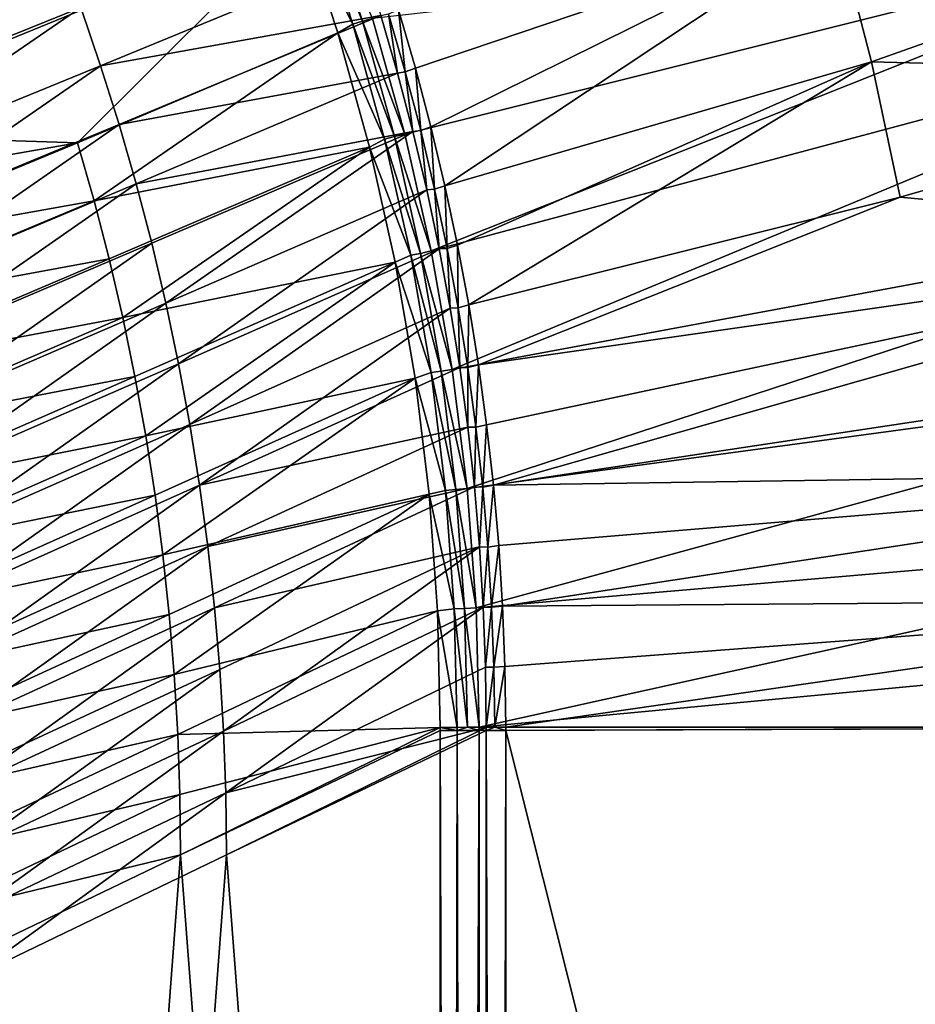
# Model space of a CAD drawing. Header units: metres. Extents: x -900 to 900, y -400 to 400.
# Tile 239 of 253: x 813 to 864, y 185 to 241. Entities that reach past the tile are written whole.
import ezdxf

# ---------------------------------------------------------------- set-up
doc = ezdxf.new("R2010")
doc.units = ezdxf.units.M

msp = doc.modelspace()

# ---------------------------------------------------------------- linework, layer by layer
at = {"layer": 'top'}
for points in [[(799.373779, 242.255722, -86.291229), (814.189148, 248.076477, -59.861225), (800.685547, 238.944153, -86.278244)], [(800.685547, 238.944153, -86.278244), (814.189148, 248.076477, -59.861225), (815.479492, 244.833221, -59.854172)], [(830.023193, 247.041626, -30.770933), (829.184814, 246.511459, -31.933096), (832.138062, 240.617905, -30.772385)], [(832.679504, 240.781891, -30.285084), (830.554871, 247.231796, -30.284966), (830.023193, 247.041626, -30.770933)], [(832.138062, 240.617905, -30.772385), (832.679504, 240.781891, -30.285084), (830.023193, 247.041626, -30.770933)], [(832.679504, 240.781891, -30.285084), (833.248291, 240.941315, -29.872656), (830.554871, 247.231796, -30.284966)], [(861.563904, 238.483459, -17.935678), (859.557739, 246.190552, -17.935678), (885.419678, 246.937363, -3.399924)], [(887.468811, 237.797104, -3.399924), (861.563904, 238.483459, -17.935678), (885.419678, 246.937363, -3.399924)], [(798.421753, 237.710449, -84.69381), (829.184814, 246.511459, -31.933096), (797.141357, 240.962555, -84.706238)], [(829.184814, 246.511459, -31.933096), (798.421753, 237.710449, -84.69381), (799.6203, 234.42894, -84.682884)], [(816.509521, 233.886276, -58.26609), (829.184814, 246.511459, -31.933096), (799.6203, 234.42894, -84.682884)], [(831.28717, 240.118668, -31.937), (829.184814, 246.511459, -31.933096), (816.509521, 233.886276, -58.26609)], [(829.184814, 246.511459, -31.933096), (831.28717, 240.118668, -31.937), (832.138062, 240.617905, -30.772385)], [(833.248291, 240.941315, -29.872656), (835.075623, 234.382751, -29.870964), (883.954773, 246.598083, -0.803848)], [(835.075623, 234.382751, -29.870964), (836.579956, 227.764771, -29.868177), (883.954773, 246.598083, -0.803848)], [(883.954773, 246.598083, -0.803848), (836.579956, 227.764771, -29.868177), (885.311462, 240.790527, -0.803848)], [(835.679138, 238.113617, -32.469769), (834.719055, 241.41713, -32.470493), (859.557739, 246.190552, -17.935678)], [(859.557739, 246.190552, -17.935678), (836.558411, 234.787659, -32.468777), (835.679138, 238.113617, -32.469769)], [(837.356201, 231.441254, -32.467522), (836.558411, 234.787659, -32.468777), (859.557739, 246.190552, -17.935678)], [(861.563904, 238.483459, -17.935678), (837.356201, 231.441254, -32.467522), (859.557739, 246.190552, -17.935678)], [(801.916199, 235.599777, -86.265938), (800.685547, 238.944153, -86.278244), (815.479492, 244.833221, -59.854172)], [(801.916199, 235.599777, -86.265938), (815.479492, 244.833221, -59.854172), (816.690125, 241.558411, -59.847485)], [(832.677795, 244.364975, -33.498783), (817.820374, 238.253952, -59.841175), (816.690125, 241.558411, -59.847485)], [(832.677795, 244.364975, -33.498783), (833.709656, 241.110107, -33.499809), (817.820374, 238.253952, -59.841175)], [(803.065002, 232.224548, -86.254333), (801.916199, 235.599777, -86.265938), (816.690125, 241.558411, -59.847485)], [(816.690125, 241.558411, -59.847485), (817.820374, 238.253952, -59.841175), (803.065002, 232.224548, -86.254333)], [(834.154236, 241.197723, -32.919128), (834.719055, 241.41713, -32.470493), (835.107117, 237.901505, -32.919388)], [(834.719055, 241.41713, -32.470493), (835.679138, 238.113617, -32.469769), (835.107117, 237.901505, -32.919388)], [(833.709656, 241.110107, -33.499809), (818.869507, 234.921814, -59.835266), (817.820374, 238.253952, -59.841175)], [(818.869507, 234.921814, -59.835266), (833.709656, 241.110107, -33.499809), (834.661255, 237.830887, -33.501411)], [(834.486694, 234.23587, -30.285343), (832.679504, 240.781891, -30.285084), (832.138062, 240.617905, -30.772385)], [(835.075623, 234.382751, -29.870964), (833.248291, 240.941315, -29.872656), (832.679504, 240.781891, -30.285084)], [(834.486694, 234.23587, -30.285343), (835.075623, 234.382751, -29.870964), (832.679504, 240.781891, -30.285084)], [(834.661255, 237.830887, -33.501411), (833.709656, 241.110107, -33.499809), (834.154236, 241.197723, -32.919128)], [(835.107117, 237.901505, -32.919388), (834.661255, 237.830887, -33.501411), (834.154236, 241.197723, -32.919128)], [(836.579956, 227.764771, -29.868177), (837.767822, 221.024963, -29.86421), (885.311462, 240.790527, -0.803848)], [(885.311462, 240.790527, -0.803848), (837.767822, 221.024963, -29.86421), (887.293213, 230.21315, -0.803848)], [(832.138062, 240.617905, -30.772385), (831.28717, 240.118668, -31.937), (833.93573, 234.098236, -30.775509)], [(833.93573, 234.098236, -30.775509), (834.486694, 234.23587, -30.285343), (832.138062, 240.617905, -30.772385)], [(817.445801, 230.600983, -58.263985), (831.28717, 240.118668, -31.937), (816.509521, 233.886276, -58.26609)], [(833.072754, 233.645325, -31.946529), (831.28717, 240.118668, -31.937), (817.445801, 230.600983, -58.263985)], [(831.28717, 240.118668, -31.937), (833.072754, 233.645325, -31.946529), (833.93573, 234.098236, -30.775509)], [(838.072083, 228.07637, -32.465992), (837.356201, 231.441254, -32.467522), (861.563904, 238.483459, -17.935678)], [(838.705444, 224.694992, -32.464188), (838.072083, 228.07637, -32.465992), (861.563904, 238.483459, -17.935678)], [(838.705444, 224.694992, -32.464188), (861.563904, 238.483459, -17.935678), (863.176697, 230.794678, -17.935678)], [(863.176697, 230.794678, -17.935678), (861.563904, 238.483459, -17.935678), (887.468811, 237.797104, -3.399924)], [(817.820374, 238.253952, -59.841175), (804.131287, 228.820435, -86.243469), (803.065002, 232.224548, -86.254333)], [(817.820374, 238.253952, -59.841175), (818.869507, 234.921814, -59.835266), (804.131287, 228.820435, -86.243469)], [(835.532043, 234.529343, -33.50359), (834.661255, 237.830887, -33.501411), (835.107117, 237.901505, -32.919388)], [(835.107117, 237.901505, -32.919388), (835.679138, 238.113617, -32.469769), (835.97937, 234.583466, -32.919727)], [(835.97937, 234.583466, -32.919727), (835.532043, 234.529343, -33.50359), (835.107117, 237.901505, -32.919388)], [(835.679138, 238.113617, -32.469769), (836.558411, 234.787659, -32.468777), (835.97937, 234.583466, -32.919727)], [(819.836975, 231.56395, -59.829773), (818.869507, 234.921814, -59.835266), (834.661255, 237.830887, -33.501411)], [(819.836975, 231.56395, -59.829773), (834.661255, 237.830887, -33.501411), (835.532043, 234.529343, -33.50359)], [(889.088013, 228.416321, -3.399924), (863.176697, 230.794678, -17.935678), (887.468811, 237.797104, -3.399924)], [(818.869507, 234.921814, -59.835266), (805.114441, 225.38942, -86.233383), (804.131287, 228.820435, -86.243469)], [(805.114441, 225.38942, -86.233383), (818.869507, 234.921814, -59.835266), (819.836975, 231.56395, -59.829773)], [(836.321472, 231.207458, -33.506363), (835.532043, 234.529343, -33.50359), (835.97937, 234.583466, -32.919727)], [(835.97937, 234.583466, -32.919727), (836.558411, 234.787659, -32.468777), (836.770569, 231.246048, -32.920147)], [(836.770569, 231.246048, -32.920147), (836.321472, 231.207458, -33.506363), (835.97937, 234.583466, -32.919727)], [(836.558411, 234.787659, -32.468777), (837.356201, 231.441254, -32.467522), (836.770569, 231.246048, -32.920147)], [(816.509521, 233.886276, -58.26609), (799.6203, 234.42894, -84.682884), (800.736694, 231.119965, -84.673477)], [(820.722229, 228.182373, -59.824711), (819.836975, 231.56395, -59.829773), (835.532043, 234.529343, -33.50359)], [(820.722229, 228.182373, -59.824711), (835.532043, 234.529343, -33.50359), (821.524658, 224.779053, -59.820103)], [(835.532043, 234.529343, -33.50359), (836.321472, 231.207458, -33.506363), (821.524658, 224.779053, -59.820103)], [(833.93573, 234.098236, -30.775509), (833.072754, 233.645325, -31.946529), (835.41272, 227.50177, -30.780293)], [(835.973206, 227.612854, -30.28574), (834.486694, 234.23587, -30.285343), (833.93573, 234.098236, -30.775509)], [(835.41272, 227.50177, -30.780293), (835.973206, 227.612854, -30.28574), (833.93573, 234.098236, -30.775509)], [(836.579956, 227.764771, -29.868177), (835.075623, 234.382751, -29.870964), (834.486694, 234.23587, -30.285343)], [(835.973206, 227.612854, -30.28574), (836.579956, 227.764771, -29.868177), (834.486694, 234.23587, -30.285343)], [(801.770874, 227.7854, -84.665627), (816.509521, 233.886276, -58.26609), (800.736694, 231.119965, -84.673477)], [(817.445801, 230.600983, -58.263985), (816.509521, 233.886276, -58.26609), (801.770874, 227.7854, -84.665627)], [(818.300842, 227.294998, -58.263119), (833.072754, 233.645325, -31.946529), (817.445801, 230.600983, -58.263985)], [(833.072754, 233.645325, -31.946529), (818.300842, 227.294998, -58.263119), (819.074524, 223.97023, -58.263512)], [(834.535034, 227.113144, -31.961788), (833.072754, 233.645325, -31.946529), (819.074524, 223.97023, -58.263512)], [(833.072754, 233.645325, -31.946529), (834.535034, 227.113144, -31.961788), (835.41272, 227.50177, -30.780293)], [(806.013916, 221.933502, -86.224091), (805.114441, 225.38942, -86.233383), (819.836975, 231.56395, -59.829773)], [(806.013916, 221.933502, -86.224091), (819.836975, 231.56395, -59.829773), (820.722229, 228.182373, -59.824711)], [(821.524658, 224.779053, -59.820103), (836.321472, 231.207458, -33.506363), (822.243896, 221.356018, -59.81596)], [(836.321472, 231.207458, -33.506363), (837.029053, 227.867264, -33.509735), (822.243896, 221.356018, -59.81596)], [(837.029053, 227.867264, -33.509735), (836.321472, 231.207458, -33.506363), (836.770569, 231.246048, -32.920147)], [(836.770569, 231.246048, -32.920147), (837.356201, 231.441254, -32.467522), (837.480286, 227.891617, -32.920643)], [(837.480286, 227.891617, -32.920643), (837.029053, 227.867264, -33.509735), (836.770569, 231.246048, -32.920147)], [(837.356201, 231.441254, -32.467522), (838.072083, 228.07637, -32.465992), (837.480286, 227.891617, -32.920643)], [(839.25592, 221.299149, -32.462105), (838.705444, 224.694992, -32.464188), (863.176697, 230.794678, -17.935678)], [(839.25592, 221.299149, -32.462105), (863.176697, 230.794678, -17.935678), (889.088013, 228.416321, -3.399924)], [(802.722595, 224.42717, -84.65934), (817.445801, 230.600983, -58.263985), (801.770874, 227.7854, -84.665627)], [(818.300842, 227.294998, -58.263119), (817.445801, 230.600983, -58.263985), (802.722595, 224.42717, -84.65934)], [(837.767822, 221.024963, -29.86421), (838.615112, 214.274445, -29.859097), (887.293213, 230.21315, -0.803848)], [(887.293213, 230.21315, -0.803848), (838.615112, 214.274445, -29.859097), (888.514221, 221.03038, -0.803848)], [(839.723206, 217.890854, -32.45974), (839.25592, 221.299149, -32.462105), (889.088013, 228.416321, -3.399924)], [(839.723206, 217.890854, -32.45974), (889.088013, 228.416321, -3.399924), (840.107117, 214.472153, -32.457088)], [(889.088013, 228.416321, -3.399924), (889.922791, 221.974228, -3.399924), (840.107117, 214.472153, -32.457088)], [(806.829224, 218.454697, -86.215637), (806.013916, 221.933502, -86.224091), (820.722229, 228.182373, -59.824711)], [(820.722229, 228.182373, -59.824711), (821.524658, 224.779053, -59.820103), (806.829224, 218.454697, -86.215637)], [(822.243896, 221.356018, -59.81596), (837.029053, 227.867264, -33.509735), (822.879456, 217.915268, -59.812305)], [(837.029053, 227.867264, -33.509735), (837.654236, 224.510757, -33.513721), (822.879456, 217.915268, -59.812305)], [(837.654236, 224.510757, -33.513721), (837.029053, 227.867264, -33.509735), (837.480286, 227.891617, -32.920643)], [(837.480286, 227.891617, -32.920643), (838.072083, 228.07637, -32.465992), (838.108215, 224.522614, -32.921223)], [(838.108215, 224.522614, -32.921223), (837.654236, 224.510757, -33.513721), (837.480286, 227.891617, -32.920643)], [(838.072083, 228.07637, -32.465992), (838.705444, 224.694992, -32.464188), (838.108215, 224.522614, -32.921223)], [(803.591675, 221.04715, -84.654648), (818.300842, 227.294998, -58.263119), (802.722595, 224.42717, -84.65934)], [(819.074524, 223.97023, -58.263512), (818.300842, 227.294998, -58.263119), (803.591675, 221.04715, -84.654648)], [(835.41272, 227.50177, -30.780293), (834.535034, 227.113144, -31.961788), (836.565735, 220.847626, -30.786724)], [(837.13562, 220.931931, -30.28627), (835.973206, 227.612854, -30.28574), (835.41272, 227.50177, -30.780293)], [(836.565735, 220.847626, -30.786724), (837.13562, 220.931931, -30.28627), (835.41272, 227.50177, -30.780293)], [(837.767822, 221.024963, -29.86421), (836.579956, 227.764771, -29.868177), (835.973206, 227.612854, -30.28574)], [(837.13562, 220.931931, -30.28627), (837.767822, 221.024963, -29.86421), (835.973206, 227.612854, -30.28574)], [(834.535034, 227.113144, -31.961788), (819.074524, 223.97023, -58.263512), (819.766602, 220.628525, -58.265179)], [(820.376953, 217.271744, -58.268131), (834.535034, 227.113144, -31.961788), (819.766602, 220.628525, -58.265179)], [(835.667725, 220.543488, -31.982882), (834.535034, 227.113144, -31.961788), (820.376953, 217.271744, -58.268131)], [(834.535034, 227.113144, -31.961788), (835.667725, 220.543488, -31.982882), (836.565735, 220.847626, -30.786724)], [(806.829224, 218.454697, -86.215637), (821.524658, 224.779053, -59.820103), (807.559875, 214.955017, -86.208054)], [(807.559875, 214.955017, -86.208054), (821.524658, 224.779053, -59.820103), (822.243896, 221.356018, -59.81596)], [(822.879456, 217.915268, -59.812305), (837.654236, 224.510757, -33.513721), (823.430969, 214.458847, -59.809155)], [(837.654236, 224.510757, -33.513721), (838.196533, 221.139969, -33.518326), (823.430969, 214.458847, -59.809155)], [(838.196533, 221.139969, -33.518326), (837.654236, 224.510757, -33.513721), (838.108215, 224.522614, -32.921223)], [(838.108215, 224.522614, -32.921223), (838.705444, 224.694992, -32.464188), (838.65387, 221.141403, -32.921879)], [(838.65387, 221.141403, -32.921879), (838.196533, 221.139969, -33.518326), (838.108215, 224.522614, -32.921223)], [(838.705444, 224.694992, -32.464188), (839.25592, 221.299149, -32.462105), (838.65387, 221.141403, -32.921879)], [(804.377991, 217.647247, -84.651581), (819.074524, 223.97023, -58.263512), (803.591675, 221.04715, -84.654648)], [(819.766602, 220.628525, -58.265179), (819.074524, 223.97023, -58.263512), (804.377991, 217.647247, -84.651581)], [(840.107117, 214.472153, -32.457088), (889.922791, 221.974228, -3.399924), (890.559692, 215.21669, -3.399924)], [(807.559875, 214.955017, -86.208054), (822.243896, 221.356018, -59.81596), (808.205383, 211.436508, -86.20137)], [(822.243896, 221.356018, -59.81596), (822.879456, 217.915268, -59.812305), (808.205383, 211.436508, -86.20137)], [(838.655762, 217.756958, -33.52356), (838.196533, 221.139969, -33.518326), (838.65387, 221.141403, -32.921879)], [(838.65387, 221.141403, -32.921879), (839.25592, 221.299149, -32.462105), (839.116882, 217.750397, -32.922615)], [(839.116882, 217.750397, -32.922615), (838.655762, 217.756958, -33.52356), (838.65387, 221.141403, -32.921879)], [(839.25592, 221.299149, -32.462105), (839.723206, 217.890854, -32.45974), (839.116882, 217.750397, -32.922615)], [(805.08136, 214.22937, -84.650146), (819.766602, 220.628525, -58.265179), (804.377991, 217.647247, -84.651581)], [(820.376953, 217.271744, -58.268131), (819.766602, 220.628525, -58.265179), (805.08136, 214.22937, -84.650146)], [(823.430969, 214.458847, -59.809155), (838.196533, 221.139969, -33.518326), (838.655762, 217.756958, -33.52356)], [(836.565735, 220.847626, -30.786724), (835.667725, 220.543488, -31.982882), (837.391479, 214.154984, -30.794786)], [(837.970581, 214.212158, -30.286932), (837.13562, 220.931931, -30.28627), (836.565735, 220.847626, -30.786724)], [(837.391479, 214.154984, -30.794786), (837.970581, 214.212158, -30.286932), (836.565735, 220.847626, -30.786724)], [(838.615112, 214.274445, -29.859097), (837.767822, 221.024963, -29.86421), (837.13562, 220.931931, -30.28627)], [(837.970581, 214.212158, -30.286932), (838.615112, 214.274445, -29.859097), (837.13562, 220.931931, -30.28627)], [(838.615112, 214.274445, -29.859097), (839.127136, 207.507172, -29.852839), (888.514221, 221.03038, -0.803848)], [(888.514221, 221.03038, -0.803848), (839.127136, 207.507172, -29.852839), (889.283508, 211.798798, -0.803848)], [(820.905396, 213.901718, -58.272404), (835.667725, 220.543488, -31.982882), (820.376953, 217.271744, -58.268131)], [(835.667725, 220.543488, -31.982882), (820.905396, 213.901718, -58.272404), (821.351624, 210.520218, -58.278027)], [(836.469299, 213.950562, -32.009983), (835.667725, 220.543488, -31.982882), (821.351624, 210.520218, -58.278027)], [(835.667725, 220.543488, -31.982882), (836.469299, 213.950562, -32.009983), (837.391479, 214.154984, -30.794786)], [(808.205383, 211.436508, -86.20137), (822.879456, 217.915268, -59.812305), (808.765503, 207.901215, -86.19561)], [(822.879456, 217.915268, -59.812305), (823.430969, 214.458847, -59.809155), (808.765503, 207.901215, -86.19561)], [(839.116882, 217.750397, -32.922615), (839.723206, 217.890854, -32.45974), (839.496887, 214.352005, -32.923428)], [(839.723206, 217.890854, -32.45974), (840.107117, 214.472153, -32.457088), (839.496887, 214.352005, -32.923428)], [(805.701538, 210.79538, -84.650391), (820.376953, 217.271744, -58.268131), (805.08136, 214.22937, -84.650146)], [(820.905396, 213.901718, -58.272404), (820.376953, 217.271744, -58.268131), (805.701538, 210.79538, -84.650391)], [(823.430969, 214.458847, -59.809155), (838.655762, 217.756958, -33.52356), (823.898071, 210.9888, -59.806522)], [(838.655762, 217.756958, -33.52356), (839.031799, 214.36377, -33.529438), (823.898071, 210.9888, -59.806522)], [(839.031799, 214.36377, -33.529438), (838.655762, 217.756958, -33.52356), (839.116882, 217.750397, -32.922615)], [(839.496887, 214.352005, -32.923428), (839.031799, 214.36377, -33.529438), (839.116882, 217.750397, -32.922615)], [(890.559692, 215.21669, -3.399924), (840.407593, 211.04512, -32.454144), (840.107117, 214.472153, -32.457088)], [(840.62439, 207.611755, -32.450905), (840.407593, 211.04512, -32.454144), (890.559692, 215.21669, -3.399924)], [(890.973389, 207.980759, -3.399924), (840.62439, 207.611755, -32.450905), (890.559692, 215.21669, -3.399924)], [(808.765503, 207.901215, -86.19561), (823.430969, 214.458847, -59.809155), (809.239868, 204.351196, -86.190819)], [(823.430969, 214.458847, -59.809155), (823.898071, 210.9888, -59.806522), (809.239868, 204.351196, -86.190819)], [(839.496887, 214.352005, -32.923428), (840.107117, 214.472153, -32.457088), (839.793457, 210.948624, -32.92432)], [(840.107117, 214.472153, -32.457088), (840.407593, 211.04512, -32.454144), (839.793457, 210.948624, -32.92432)], [(806.238403, 207.346954, -84.652344), (820.905396, 213.901718, -58.272404), (805.701538, 210.79538, -84.650391)], [(821.351624, 210.520218, -58.278027), (820.905396, 213.901718, -58.272404), (806.238403, 207.346954, -84.652344)], [(836.469299, 213.950562, -32.009983), (821.351624, 210.520218, -58.278027), (821.715637, 207.129059, -58.28503)], [(821.997131, 203.730118, -58.293438), (836.469299, 213.950562, -32.009983), (821.715637, 207.129059, -58.28503)], [(836.942139, 207.342529, -32.04332), (836.469299, 213.950562, -32.009983), (821.997131, 203.730118, -58.293438)], [(823.898071, 210.9888, -59.806522), (839.031799, 214.36377, -33.529438), (824.28064, 207.507156, -59.804432)], [(839.031799, 214.36377, -33.529438), (839.324402, 210.962509, -33.535969), (824.28064, 207.507156, -59.804432)], [(837.391479, 214.154984, -30.794786), (836.469299, 213.950562, -32.009983), (837.886597, 207.442963, -30.804468)], [(836.469299, 213.950562, -32.009983), (836.942139, 207.342529, -32.04332), (837.886597, 207.442963, -30.804468)], [(838.474731, 207.472656, -30.287724), (837.970581, 214.212158, -30.286932), (837.391479, 214.154984, -30.794786)], [(837.886597, 207.442963, -30.804468), (838.474731, 207.472656, -30.287724), (837.391479, 214.154984, -30.794786)], [(839.127136, 207.507172, -29.852839), (838.615112, 214.274445, -29.859097), (837.970581, 214.212158, -30.286932)], [(838.474731, 207.472656, -30.287724), (839.127136, 207.507172, -29.852839), (837.970581, 214.212158, -30.286932)], [(839.324402, 210.962509, -33.535969), (839.031799, 214.36377, -33.529438), (839.496887, 214.352005, -32.923428)], [(839.793457, 210.948624, -32.92432), (839.324402, 210.962509, -33.535969), (839.496887, 214.352005, -32.923428)], [(839.127136, 207.507172, -29.852839), (839.306335, 200.734329, -29.845451), (889.283508, 211.798798, -0.803848)], [(889.283508, 211.798798, -0.803848), (839.306335, 200.734329, -29.845451), (889.547974, 205.491623, -0.803848)], [(809.239868, 204.351196, -86.190819), (823.898071, 210.9888, -59.806522), (809.628235, 200.788498, -86.187019)], [(823.898071, 210.9888, -59.806522), (824.28064, 207.507156, -59.804432), (809.628235, 200.788498, -86.187019)], [(824.28064, 207.507156, -59.804432), (839.324402, 210.962509, -33.535969), (824.578308, 204.015976, -59.802895)], [(839.324402, 210.962509, -33.535969), (824.790955, 200.517319, -59.801929), (824.578308, 204.015976, -59.802895)], [(839.324402, 210.962509, -33.535969), (839.533447, 207.555222, -33.543159), (824.790955, 200.517319, -59.801929)], [(839.533447, 207.555222, -33.543159), (839.324402, 210.962509, -33.535969), (839.793457, 210.948624, -32.92432)], [(840.006165, 207.542648, -32.925293), (839.533447, 207.555222, -33.543159), (839.793457, 210.948624, -32.92432)], [(839.793457, 210.948624, -32.92432), (840.407593, 211.04512, -32.454144), (840.006165, 207.542648, -32.925293)], [(840.407593, 211.04512, -32.454144), (840.62439, 207.611755, -32.450905), (840.006165, 207.542648, -32.925293)], [(806.691833, 203.885788, -84.656059), (821.351624, 210.520218, -58.278027), (806.238403, 207.346954, -84.652344)], [(821.715637, 207.129059, -58.28503), (821.351624, 210.520218, -58.278027), (806.691833, 203.885788, -84.656059)], [(890.973389, 207.980759, -3.399924), (840.757385, 204.174149, -32.447369), (840.62439, 207.611755, -32.450905)], [(840.806335, 200.734329, -32.443527), (840.757385, 204.174149, -32.447369), (890.973389, 207.980759, -3.399924)], [(891.111328, 200.734329, -3.399924), (840.806335, 200.734329, -32.443527), (890.973389, 207.980759, -3.399924)], [(809.628235, 200.788498, -86.187019), (824.28064, 207.507156, -59.804432), (809.930359, 197.215195, -86.18425)], [(824.28064, 207.507156, -59.804432), (824.578308, 204.015976, -59.802895), (809.930359, 197.215195, -86.18425)], [(822.196045, 200.325577, -58.303238), (836.942139, 207.342529, -32.04332), (821.997131, 203.730118, -58.293438)], [(837.088806, 200.727341, -32.083122), (836.942139, 207.342529, -32.04332), (822.196045, 200.325577, -58.303238)], [(839.533447, 207.555222, -33.543159), (824.918457, 197.013245, -59.801559), (824.790955, 200.517319, -59.801929)], [(839.533447, 207.555222, -33.543159), (839.658813, 204.143982, -33.551025), (824.918457, 197.013245, -59.801559)], [(837.886597, 207.442963, -30.804468), (836.942139, 207.342529, -32.04332), (838.047729, 200.730713, -30.815765)], [(836.942139, 207.342529, -32.04332), (837.088806, 200.727341, -32.083122), (838.047729, 200.730713, -30.815765)], [(838.644653, 200.732498, -30.288647), (838.474731, 207.472656, -30.287724), (837.886597, 207.442963, -30.804468)], [(838.047729, 200.730713, -30.815765), (838.644653, 200.732498, -30.288647), (837.886597, 207.442963, -30.804468)], [(839.306335, 200.734329, -29.845451), (839.127136, 207.507172, -29.852839), (838.474731, 207.472656, -30.287724)], [(838.644653, 200.732498, -30.288647), (839.306335, 200.734329, -29.845451), (838.474731, 207.472656, -30.287724)], [(839.658813, 204.143982, -33.551025), (839.533447, 207.555222, -33.543159), (840.006165, 207.542648, -32.925293)], [(840.134705, 204.136475, -32.926338), (839.658813, 204.143982, -33.551025), (840.006165, 207.542648, -32.925293)], [(840.006165, 207.542648, -32.925293), (840.62439, 207.611755, -32.450905), (840.134705, 204.136475, -32.926338)], [(840.62439, 207.611755, -32.450905), (840.757385, 204.174149, -32.447369), (840.134705, 204.136475, -32.926338)], [(807.061707, 200.413559, -84.661568), (821.715637, 207.129059, -58.28503), (806.691833, 203.885788, -84.656059)], [(821.997131, 203.730118, -58.293438), (821.715637, 207.129059, -58.28503), (807.061707, 200.413559, -84.661568)], [(839.306335, 200.734329, -29.845451), (889.607849, 200.734329, -0.803848), (889.547974, 205.491623, -0.803848)], [(809.930359, 197.215195, -86.18425), (824.578308, 204.015976, -59.802895), (810.146118, 193.633362, -86.182533)], [(824.578308, 204.015976, -59.802895), (824.790955, 200.517319, -59.801929), (810.146118, 193.633362, -86.182533)], [(839.658813, 204.143982, -33.551025), (839.700317, 200.73085, -33.559574), (824.918457, 197.013245, -59.801559)], [(839.700317, 200.73085, -33.559574), (839.658813, 204.143982, -33.551025), (840.134705, 204.136475, -32.926338)], [(840.178589, 200.732529, -32.927475), (839.700317, 200.73085, -33.559574), (840.134705, 204.136475, -32.926338)], [(840.134705, 204.136475, -32.926338), (840.757385, 204.174149, -32.447369), (840.178589, 200.732529, -32.927475)], [(840.757385, 204.174149, -32.447369), (840.806335, 200.734329, -32.443527), (840.178589, 200.732529, -32.927475)], [(807.347839, 196.932144, -84.668907), (821.997131, 203.730118, -58.293438), (807.061707, 200.413559, -84.661568)], [(822.196045, 200.325577, -58.303238), (821.997131, 203.730118, -58.293438), (807.347839, 196.932144, -84.668907)], [(824.790955, 200.517319, -59.801929), (810.27533, 190.045074, -86.181908), (810.146118, 193.633362, -86.182533)], [(824.790955, 200.517319, -59.801929), (824.918457, 197.013245, -59.801559), (810.27533, 190.045074, -86.181908)], [(822.312256, 196.91774, -58.314411), (837.088806, 200.727341, -32.083122), (822.196045, 200.325577, -58.303238)], [(837.088806, 200.727341, -32.083122), (822.312256, 196.91774, -58.314411), (822.345215, 193.507736, -58.332531)], [(837.088196, 200.543762, -32.084431), (837.088806, 200.727341, -32.083122), (822.345215, 193.507736, -58.332531)], [(837.088196, 200.543762, -32.084431), (822.345215, 193.507736, -58.332531), (837.088196, 0.734328, -32.084431)], [(824.918457, 197.013245, -59.801559), (839.700317, 200.73085, -33.559574), (824.960754, 193.505814, -59.801792)], [(839.700317, 200.73085, -33.559574), (839.700134, 200.543762, -33.560173), (824.960754, 193.505814, -59.801792)], [(839.700134, 200.543762, -33.560173), (839.700134, 0.734328, -33.560173), (824.960754, 193.505814, -59.801792)], [(837.088196, 200.543762, -32.084431), (838.047302, 200.543762, -30.816235), (837.088806, 200.727341, -32.083122)], [(837.088196, 0.734328, -32.084431), (837.69043, 0.734328, -31.209976), (837.088196, 200.543762, -32.084431)], [(837.69043, 0.734328, -31.209976), (838.047302, 200.543762, -30.816235), (837.088196, 200.543762, -32.084431)], [(838.047302, 200.543762, -30.816235), (838.047729, 200.730713, -30.815765), (837.088806, 200.727341, -32.083122)], [(837.69043, 0.734328, -31.209976), (838.437744, 0.734328, -30.4557), (838.047302, 200.543762, -30.816235)], [(838.047729, 200.730713, -30.815765), (838.047302, 200.543762, -30.816235), (838.644653, 200.732498, -30.288647)], [(838.047302, 200.543762, -30.816235), (839.306519, 200.543762, -29.845343), (838.644653, 200.732498, -30.288647)], [(838.437744, 0.734328, -30.4557), (839.306519, 200.543762, -29.845343), (838.047302, 200.543762, -30.816235)], [(838.437744, 0.734328, -30.4557), (839.306519, 0.734328, -29.845343), (839.306519, 200.543762, -29.845343)], [(838.644653, 200.732498, -30.288647), (839.306519, 200.543762, -29.845343), (839.306335, 200.734329, -29.845451)], [(839.306335, 200.734329, -29.845451), (839.306519, 200.543762, -29.845343), (889.607849, 200.734329, -0.803848)], [(839.306519, 200.543762, -29.845343), (839.306519, 0.734328, -29.845343), (889.607849, 200.734329, -0.803848)], [(889.607849, 200.734329, -0.803848), (839.306519, 0.734328, -29.845343), (889.607849, 0.734328, -0.803848)], [(839.700317, 200.73085, -33.559574), (840.178589, 200.732529, -32.927475), (839.700134, 200.543762, -33.560173)], [(840.178589, 200.732529, -32.927475), (840.806519, 200.543762, -32.443417), (839.700134, 200.543762, -33.560173)], [(840.37323, 0.734328, -32.747837), (839.700134, 200.543762, -33.560173), (840.806519, 200.543762, -32.443417)], [(840.37323, 0.734328, -32.747837), (840.000488, 0.734328, -33.124035), (839.700134, 200.543762, -33.560173)], [(840.000488, 0.734328, -33.124035), (839.700134, 0.734328, -33.560173), (839.700134, 200.543762, -33.560173)], [(840.178589, 200.732529, -32.927475), (840.806335, 200.734329, -32.443527), (840.806519, 200.543762, -32.443417)], [(840.806519, 0.734328, -32.443417), (840.37323, 0.734328, -32.747837), (840.806519, 200.543762, -32.443417)], [(840.806335, 200.734329, -32.443527), (891.111328, 200.734329, -3.399924), (840.806519, 200.543762, -32.443417)], [(891.111328, 200.734329, -3.399924), (891.111328, 0.734328, -3.399924), (840.806519, 200.543762, -32.443417)], [(840.806519, 200.543762, -32.443417), (891.111328, 0.734328, -3.399924), (840.806519, 0.734328, -32.443417)], [(807.549988, 193.444214, -84.67807), (822.196045, 200.325577, -58.303238), (807.347839, 196.932144, -84.668907)], [(822.312256, 196.91774, -58.314411), (822.196045, 200.325577, -58.303238), (807.549988, 193.444214, -84.67807)], [(807.667969, 189.952576, -84.689034), (822.312256, 196.91774, -58.314411), (807.549988, 193.444214, -84.67807)], [(822.345215, 193.507736, -58.332531), (822.312256, 196.91774, -58.314411), (807.667969, 189.952576, -84.689034)], [(824.918457, 197.013245, -59.801559), (810.318054, 186.452408, -86.182411), (810.27533, 190.045074, -86.181908)], [(824.960754, 193.505814, -59.801792), (810.318054, 186.452408, -86.182411), (824.918457, 197.013245, -59.801559)], [(807.701416, 186.457703, -84.714851), (822.345215, 193.507736, -58.332531), (807.667969, 189.952576, -84.689034)], [(822.345215, 193.507736, -58.332531), (807.701416, 186.457703, -84.714851), (807.810669, 0.734328, -84.516914)], [(822.345215, 193.507736, -58.332531), (807.810669, 0.734328, -84.516914), (837.088196, 0.734328, -32.084431)], [(810.439636, 0.734328, -85.962082), (810.318054, 186.452408, -86.182411), (824.960754, 193.505814, -59.801792)], [(839.700134, 0.734328, -33.560173), (810.439636, 0.734328, -85.962082), (824.960754, 193.505814, -59.801792)]]:
    msp.add_3dface(points, dxfattribs=at)

doc.saveas('drawing.dxf')
